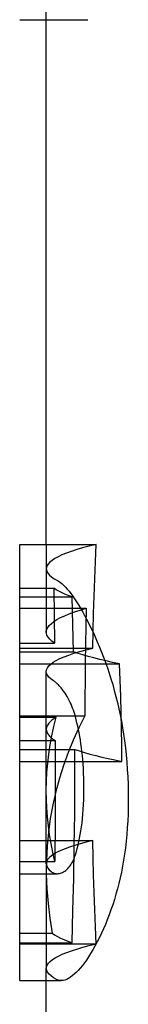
# Model space of a CAD drawing. Header units: inches. Extents: x 0 to 309, y 0 to 200.
# Tile 91 of 109: x 166.9944 to 167.0569, y 136.107 to 136.6748. Entities that reach past the tile are written whole.
import ezdxf

# ---------------------------------------------------------------- set-up
doc = ezdxf.new("R2010")
doc.units = ezdxf.units.IN
doc.header["$LTSCALE"] = 17
doc.header["$MEASUREMENT"] = 0
doc.linetypes.add('HIDDEN', pattern=[0.2, 0.1, -0.1])
doc.layers.get('0').update_dxf_attribs({"linetype": 'CONTINUOUS'})
doc.layers.add('DEFAULT_2', color=8, linetype='HIDDEN')

msp = doc.modelspace()

# ---------------------------------------------------------------- linework, layer by layer
at = {"color": 7, "linetype": 'Continuous'}
for p, q in [((167.00966, 136.37218), (167.00966, 136.74718)), ((166.99437, 136.67481), (167.00966, 136.67481)), ((166.99437, 136.12066), (166.99437, 136.37218)), ((166.99437, 136.37218), (167.03831, 136.37218)), ((166.99437, 136.31245), (167.03646, 136.31245)), ((167.00966, 136.20156), (167.00966, 136.29895)), ((166.99437, 136.20156), (167.03646, 136.20156)), ((166.99437, 136.14182), (167.03831, 136.14182)), ((167.00966, 136.01742), (167.00966, 136.12782)), ((166.99437, 136.12066), (167.00966, 136.12066))]:
    msp.add_line(p, q, dxfattribs=at)
for points in [[(167.03646, 136.31245), (167.03668, 136.32247), (167.03693, 136.33246), (167.03722, 136.34243), (167.03754, 136.35237), (167.03791, 136.36229), (167.03831, 136.37218)], [(167.00966, 136.29894), (167.00981, 136.29998), (167.01029, 136.30105), (167.01109, 136.30212), (167.01221, 136.30319), (167.01365, 136.30425), (167.01541, 136.3053), (167.01748, 136.30635), (167.01987, 136.30739), (167.02258, 136.30842), (167.02559, 136.30945), (167.02891, 136.31046), (167.03254, 136.31146), (167.03646, 136.31245)], [(167.03831, 136.14182), (167.03791, 136.15172), (167.03754, 136.16164), (167.03722, 136.17158), (167.03693, 136.18155), (167.03668, 136.19154), (167.03646, 136.20156)], [(167.00966, 136.12782), (167.00975, 136.12863), (167.01014, 136.12968), (167.01084, 136.13073), (167.01185, 136.13177), (167.01315, 136.13281), (167.01476, 136.13384), (167.01668, 136.13487), (167.01889, 136.13589), (167.0214, 136.1369), (167.0242, 136.13791), (167.0273, 136.1389), (167.03068, 136.13989), (167.03435, 136.14086), (167.03831, 136.14182)]]:
    msp.add_lwpolyline(points, dxfattribs=at)
at = {"layer": 'DEFAULT_2', "color": 8, "linetype": 'HIDDEN'}
for p, q in [((167.00966, 136.67481), (167.03349, 136.67481)), ((167.00966, 136.37218), (167.00966, 136.32169)), ((166.99437, 136.34696), (167.01402, 136.34696)), ((167.01402, 136.34696), (167.01446, 136.31533)), ((166.99437, 136.34192), (167.02448, 136.34192)), ((167.02494, 136.32609), (167.02448, 136.34192)), ((166.99437, 136.33539), (167.03264, 136.33539)), ((167.02534, 136.3103), (167.02494, 136.32609)), ((166.99437, 136.31533), (167.01446, 136.31533)), ((166.99437, 136.3103), (167.02534, 136.3103)), ((166.99437, 136.30339), (167.0518, 136.30339)), ((166.99437, 136.27334), (167.03189, 136.27334)), ((166.99437, 136.27252), (167.01532, 136.27252)), ((166.99437, 136.25905), (167.01485, 136.25905)), ((167.01485, 136.25905), (167.01485, 136.23585)), ((166.99437, 136.25401), (167.02609, 136.25401)), ((167.0261, 136.23548), (167.02609, 136.25401)), ((166.99437, 136.2471), (167.05319, 136.2471)), ((167.01485, 136.23585), (167.01475, 136.21265)), ((167.01475, 136.21265), (167.01457, 136.18943)), ((167.00966, 136.18804), (167.00966, 136.20156)), ((166.99437, 136.18943), (167.01457, 136.18943)), ((166.99437, 136.18234), (167.01603, 136.18234)), ((167.00966, 136.18481), (167.00966, 136.12782)), ((166.99437, 136.14812), (167.01313, 136.14812)), ((166.99437, 136.14243), (167.02448, 136.14243)), ((167.00966, 136.12066), (167.01824, 136.12066))]:
    msp.add_line(p, q, dxfattribs=at)
for points in [[(167.03831, 136.37218), (167.0343, 136.37121), (167.03058, 136.37022), (167.02716, 136.36922), (167.02403, 136.36821), (167.02121, 136.36719), (167.01869, 136.36616), (167.01648, 136.36513), (167.01457, 136.36408), (167.01297, 136.36304), (167.01169, 136.36198), (167.01072, 136.36092), (167.01006, 136.35986), (167.00971, 136.3588), (167.00966, 136.35818)], [(167.00966, 136.35818), (167.00969, 136.35774), (167.00997, 136.35668), (167.01058, 136.35561), (167.0115, 136.35455), (167.01273, 136.35349), (167.01428, 136.35244), (167.01614, 136.35139)], [(167.01614, 136.35139), (167.01702, 136.35088), (167.01792, 136.35024), (167.01885, 136.34947), (167.0198, 136.34859), (167.02078, 136.34759), (167.02177, 136.34648), (167.02279, 136.34526), (167.02383, 136.34392), (167.0249, 136.34246), (167.02599, 136.34089), (167.0271, 136.33919), (167.02824, 136.33739), (167.02938, 136.33547), (167.03055, 136.33344), (167.03172, 136.33131), (167.0329, 136.32906), (167.03411, 136.32669), (167.03532, 136.3242), (167.03655, 136.32159), (167.03779, 136.31885), (167.03904, 136.31598), (167.0403, 136.31298)], [(167.02448, 136.34192), (167.02231, 136.34275), (167.02031, 136.34358), (167.01848, 136.34442), (167.01682, 136.34526), (167.01533, 136.34611), (167.01402, 136.34696)], [(167.00966, 136.32169), (167.00968, 136.32211), (167.00995, 136.32325), (167.01052, 136.32438), (167.01139, 136.32551), (167.01257, 136.32664), (167.01404, 136.32776), (167.01582, 136.32887), (167.01789, 136.32998), (167.02026, 136.33108), (167.02292, 136.33218), (167.02588, 136.33326), (167.02912, 136.33433), (167.03264, 136.33539)], [(167.03264, 136.33539), (167.03243, 136.32508), (167.03225, 136.31475), (167.03211, 136.30441), (167.032, 136.29406), (167.03193, 136.28371), (167.03189, 136.27334)], [(167.01446, 136.31533), (167.0129, 136.31646), (167.01165, 136.31758), (167.01071, 136.31871), (167.01006, 136.31985), (167.00972, 136.32098), (167.00966, 136.32169)], [(167.0403, 136.31298), (167.04146, 136.31009), (167.04261, 136.30713), (167.04372, 136.30411), (167.04481, 136.30103), (167.04586, 136.29789), (167.04688, 136.29467), (167.04787, 136.29138), (167.04882, 136.28802), (167.04973, 136.28458), (167.0506, 136.28107), (167.05142, 136.2775), (167.05218, 136.27388), (167.05289, 136.27023), (167.05355, 136.26651), (167.05415, 136.26273), (167.0547, 136.25886), (167.05519, 136.25488), (167.05563, 136.25082), (167.056, 136.24666), (167.05631, 136.24243), (167.05655, 136.23813), (167.05672, 136.23377), (167.05682, 136.22937), (167.05685, 136.22492)], [(167.0518, 136.30339), (167.04782, 136.30422), (167.04404, 136.30506), (167.04044, 136.30591), (167.03703, 136.30677), (167.03382, 136.30764), (167.03079, 136.30852), (167.02797, 136.3094), (167.02534, 136.3103)], [(167.05319, 136.2471), (167.0531, 136.25644), (167.05295, 136.2658), (167.05274, 136.27517), (167.05248, 136.28456), (167.05217, 136.29397), (167.0518, 136.30339)], [(167.01373, 136.29358), (167.01227, 136.29464), (167.01114, 136.29571), (167.01032, 136.29677), (167.00983, 136.29784), (167.00966, 136.29894)], [(167.02638, 136.27297), (167.02601, 136.27425), (167.02563, 136.27548), (167.02524, 136.27666), (167.02483, 136.2778), (167.02439, 136.27893), (167.02393, 136.28004), (167.02344, 136.28114), (167.02291, 136.28224), (167.02234, 136.28335), (167.02173, 136.28444), (167.02109, 136.28551), (167.02045, 136.28652), (167.01983, 136.28741), (167.01924, 136.28821), (167.01868, 136.28893), (167.01815, 136.28957), (167.01763, 136.29015), (167.01714, 136.29068), (167.01666, 136.29117), (167.01619, 136.29162), (167.01574, 136.29203), (167.01531, 136.2924), (167.01489, 136.29274), (167.01449, 136.29305), (167.0141, 136.29333), (167.01373, 136.29358)], [(167.03189, 136.27334), (167.02837, 136.2664), (167.02514, 136.25933), (167.02219, 136.25213), (167.01953, 136.24481), (167.01717, 136.23734), (167.01511, 136.22976), (167.01338, 136.22205), (167.01196, 136.21422), (167.01088, 136.20629), (167.01013, 136.19825), (167.00973, 136.19012), (167.00966, 136.18488)], [(167.01532, 136.27252), (167.01399, 136.27166), (167.01284, 136.27081), (167.01188, 136.26995), (167.01109, 136.2691), (167.01048, 136.26826), (167.01003, 136.26741), (167.00976, 136.26657), (167.00966, 136.26573), (167.00966, 136.26564)], [(167.00966, 136.23056), (167.00976, 136.23572), (167.01003, 136.2409), (167.01046, 136.24609), (167.01106, 136.2513), (167.01184, 136.25655), (167.01281, 136.26183), (167.01397, 136.26715), (167.01532, 136.27252)], [(167.03132, 136.23136), (167.0313, 136.23443), (167.03124, 136.23738), (167.03114, 136.24022), (167.03101, 136.24294), (167.03084, 136.24555), (167.03065, 136.24807), (167.03042, 136.2505), (167.03017, 136.25285), (167.02989, 136.25512), (167.02959, 136.25731), (167.02927, 136.25944), (167.02892, 136.2615), (167.02855, 136.26351), (167.02816, 136.26548), (167.02775, 136.2674), (167.02731, 136.26929), (167.02686, 136.27115), (167.02638, 136.27297)], [(167.00966, 136.26564), (167.00973, 136.26489), (167.00996, 136.26405), (167.01036, 136.26321), (167.01092, 136.26237), (167.01165, 136.26154), (167.01255, 136.26071), (167.01362, 136.25988), (167.01485, 136.25905)], [(167.02609, 136.25401), (167.02879, 136.25311), (167.03169, 136.25223), (167.0348, 136.25135), (167.03809, 136.25048), (167.04158, 136.24962), (167.04527, 136.24877), (167.04914, 136.24793), (167.05319, 136.2471)], [(167.02579, 136.19835), (167.026, 136.21693), (167.0261, 136.23548)], [(167.01241, 136.19967), (167.01156, 136.2048), (167.01086, 136.20994), (167.01032, 136.21509), (167.00994, 136.22024), (167.00972, 136.2254), (167.00966, 136.22993)], [(167.02643, 136.19327), (167.02698, 136.19508), (167.0275, 136.19694), (167.02798, 136.19885), (167.02843, 136.20082), (167.02886, 136.20284), (167.02925, 136.20494), (167.02962, 136.20711), (167.02995, 136.20936), (167.03025, 136.21171), (167.03052, 136.21415), (167.03075, 136.2167), (167.03095, 136.21936), (167.03111, 136.22215), (167.03123, 136.22507), (167.0313, 136.22814), (167.03132, 136.23136)], [(167.05685, 136.22492), (167.05681, 136.22082), (167.05671, 136.21675), (167.05654, 136.21273), (167.0563, 136.20875), (167.05599, 136.20485), (167.05562, 136.20102), (167.05518, 136.19728), (167.05469, 136.19364), (167.05415, 136.19011), (167.05355, 136.18667), (167.0529, 136.18331), (167.05219, 136.18001), (167.05143, 136.17677), (167.05062, 136.17358), (167.04975, 136.17044), (167.04884, 136.16737), (167.04788, 136.16437), (167.04688, 136.16143), (167.04584, 136.15858), (167.04477, 136.1558), (167.04367, 136.15311), (167.04254, 136.1505), (167.0414, 136.14799), (167.04024, 136.14556)], [(167.03646, 136.20156), (167.0327, 136.20061), (167.02922, 136.19965), (167.02601, 136.19868), (167.02309, 136.19771), (167.02044, 136.19672), (167.01809, 136.19573), (167.01601, 136.19473), (167.01423, 136.19372), (167.01274, 136.19271), (167.01154, 136.19169), (167.01064, 136.19067), (167.01003, 136.18965), (167.00971, 136.18863), (167.00966, 136.18804)], [(167.01457, 136.18943), (167.01341, 136.19455), (167.01241, 136.19967)], [(167.02448, 136.14243), (167.02502, 136.1611), (167.02546, 136.17973), (167.02579, 136.19835)], [(167.01603, 136.18234), (167.01615, 136.18234), (167.01668, 136.18237), (167.01724, 136.18246), (167.0178, 136.18259), (167.01839, 136.18278), (167.01899, 136.18303), (167.0196, 136.18335), (167.02024, 136.18375), (167.02089, 136.18423), (167.02152, 136.18478), (167.02214, 136.18539), (167.02271, 136.18604), (167.02326, 136.18673), (167.02376, 136.18746), (167.02423, 136.18821), (167.02467, 136.18899), (167.02508, 136.1898), (167.02546, 136.19063), (167.02581, 136.19149), (167.02613, 136.19237), (167.02643, 136.19327)], [(167.00966, 136.18804), (167.00969, 136.18761), (167.00996, 136.18658), (167.01053, 136.18556), (167.01139, 136.18454), (167.01254, 136.18353)], [(167.00966, 136.18488), (167.00968, 136.1819), (167.00999, 136.17358), (167.01066, 136.16518), (167.01171, 136.15669), (167.01313, 136.14812)], [(167.01254, 136.18353), (167.01291, 136.18326), (167.01331, 136.18302), (167.01373, 136.18282), (167.01417, 136.18264), (167.01463, 136.18251), (167.01512, 136.18241), (167.01563, 136.18235), (167.01603, 136.18234)], [(167.01313, 136.14812), (167.01448, 136.14716), (167.01604, 136.1462), (167.01783, 136.14525), (167.01983, 136.1443), (167.02205, 136.14336), (167.02448, 136.14243)], [(167.04024, 136.14556), (167.03894, 136.14298), (167.03766, 136.14058), (167.03642, 136.13835), (167.03519, 136.13628), (167.03398, 136.13436), (167.03278, 136.13256), (167.0316, 136.1309), (167.03042, 136.12935), (167.02925, 136.12791), (167.02808, 136.12659), (167.02692, 136.12539), (167.02577, 136.12432), (167.02465, 136.12338), (167.02354, 136.12258), (167.02246, 136.12192), (167.02141, 136.12139), (167.02038, 136.12101), (167.01937, 136.12076), (167.01839, 136.12066), (167.01824, 136.12066)], [(167.0156, 136.12132), (167.01385, 136.12236), (167.0124, 136.1234), (167.01126, 136.12444), (167.01042, 136.12549), (167.00989, 136.12654), (167.00967, 136.12759), (167.00966, 136.12782)], [(167.01824, 136.12066), (167.01743, 136.12072), (167.01649, 136.12094), (167.0156, 136.12132)]]:
    msp.add_lwpolyline(points, dxfattribs=at)

doc.saveas('drawing.dxf')
